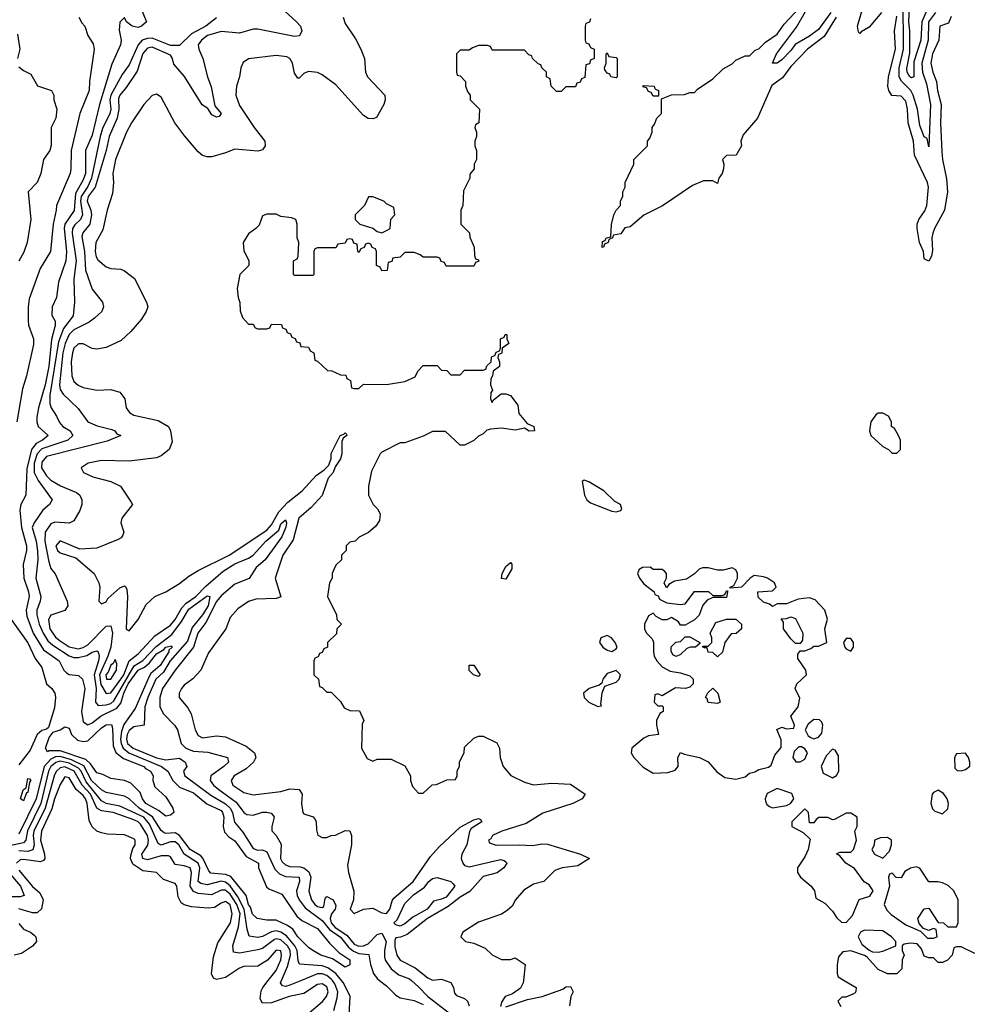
# Model space of a CAD drawing. Header units: inches. Extents: x 2671394 to 2765652, y 830470 to 955458.
# Tile 230 of 256: x 2692954 to 2697090, y 929896 to 934179. Entities that reach past the tile are written whole.
import ezdxf

# ---------------------------------------------------------------- set-up
doc = ezdxf.new("R2010")
doc.units = ezdxf.units.IN
doc.header["$MEASUREMENT"] = 0
doc.layers.add('C6992', color=7, linetype='Continuous')
doc.layers.add('C6993', color=7, linetype='Continuous')

msp = doc.modelspace()

# ---------------------------------------------------------------- linework, layer by layer
at = {"layer": 'C6992', "color": 2}
for points, elevation in [([(2694203.7, 929850), (2694271.6, 929908.4), (2694289.6, 929930), (2694295.6, 929950), (2694290, 929973), (2694270, 929986), (2694250, 929983), (2694190, 929943), (2694126, 929930), (2694050, 929902.9), (2694010, 929901.2), (2694000.5, 929920.5), (2694004.6, 929955.4), (2694011.6, 929970), (2694035.3, 930000)], 26), ([(2694179.7, 930000), (2694130, 929979.7), (2694110, 929973.6), (2694097, 929977), (2694088.4, 929990), (2694092.7, 930000)], 22), ([(2694320.7, 929870), (2694335.9, 929924.1), (2694337.8, 929950), (2694325.9, 929985.9), (2694314.9, 930000)], 22), ([(2694388.2, 929850), (2694391.3, 929930), (2694362.8, 929990), (2694354.5, 930000)], 18), ([(2694520.1, 930000), (2694550, 929976.4), (2694590, 929935.8), (2694610, 929924.4), (2694670, 929913), (2694710, 929896)], 18), ([(2694658.4, 930000), (2694690, 929972.9), (2694730.3, 929930), (2694843, 929843)], 22), ([(2694805.7, 930000), (2694830.5, 929990.5), (2694841, 929970), (2694845.4, 929945.4), (2694855.3, 929935.3), (2694890, 929921.6), (2694903, 929910), (2694910.4, 929890)], 26), ([(2695146, 930000), (2695144.9, 929990), (2695133.2, 929966.8), (2695098, 929942), (2695066, 929930), (2695050, 929906), (2695046.8, 929886.8)], 30), ([(2696541.9, 930000), (2696594, 929970), (2696592.7, 929952.7), (2696590, 929946), (2696579.6, 929940.4), (2696548, 929928), (2696532, 929928), (2696514, 929910), (2696526.4, 929886.4)], 34), ([(2695070, 929886), (2695163.2, 929916.8), (2695228, 929930), (2695317.2, 929962.8), (2695330, 929972), (2695350, 929974), (2695362, 929950), (2695352, 929930), (2695346, 929890)], 30)]:
    msp.add_lwpolyline(points, dxfattribs=dict(at, elevation=elevation))
at = {"layer": 'C6993', "color": 2}
for points, elevation in [([(2693466.7, 934266.7), (2693506, 934170), (2693484.7, 934150), (2693470, 934144.5), (2693444, 934150), (2693419, 934170), (2693410, 934188), (2693390, 934168), (2693386.9, 934133.1), (2693394.9, 934090), (2693392.7, 934070), (2693354.3, 933985.7), (2693301.1, 933810), (2693270, 933676), (2693240.9, 933610), (2693239.7, 933510), (2693230, 933481.6), (2693197.1, 933422.9), (2693190.9, 933349.1), (2693150.2, 933290), (2693148.2, 933270), (2693158, 933170), (2693154.3, 933130), (2693122.3, 933037.7), (2693114, 932970), (2693095.5, 932930), (2693093.4, 932893.4), (2693107.7, 932867.7), (2693108.1, 932848.1), (2693092.5, 932787.5), (2693080.2, 932670), (2693065.6, 932590), (2693036.1, 932490), (2693028.9, 932450), (2693028.8, 932430), (2693034.9, 932410), (2693078, 932370), (2693054, 932350), (2693025, 932335), (2693005.4, 932310), (2692984.6, 932224.6), (2692980.5, 932110), (2692959.5, 932070), (2692954.9, 932045.1), (2692962, 931970), (2692983.7, 931890), (2692983.1, 931870), (2692968.9, 931808.9), (2692972, 931750), (2692992.6, 931690), (2692994.9, 931670), (2692982.3, 931610), (2692984.7, 931584.7), (2693012.4, 931510), (2693058.3, 931438.3), (2693126, 931390), (2693145.5, 931350), (2693157.6, 931337.6), (2693170, 931330.5), (2693210, 931326.8), (2693226.8, 931310), (2693237.3, 931270), (2693222.3, 931170), (2693230, 931125.5), (2693250, 931112.2), (2693270, 931120.9), (2693308.5, 931151.5), (2693376.4, 931183.6), (2693394.2, 931205.8), (2693407, 931250), (2693426.6, 931290), (2693470, 931349.1), (2693497.3, 931362.7), (2693519.2, 931380.8), (2693550, 931420.2), (2693581, 931439), (2693590, 931450.2), (2693615.2, 931455.2), (2693617.6, 931450), (2693603.4, 931436.6), (2693603.1, 931430), (2693564.9, 931370), (2693525.1, 931334.9), (2693517.3, 931322.7), (2693456.7, 931183.3), (2693407.4, 931112.6), (2693396.8, 931083.2), (2693392.5, 931050), (2693395.1, 931030), (2693404, 931010), (2693429.6, 930989.6), (2693570.4, 930930), (2693599.3, 930910), (2693620.3, 930870), (2693650, 930840.3), (2693710, 930816), (2693767.6, 930767.6), (2693830, 930738.9), (2693836.9, 930730), (2693841.6, 930710), (2693839.6, 930670), (2693845.1, 930645.1), (2693864.5, 930624.5), (2693890, 930608), (2693939.4, 930539.4), (2693993.4, 930510), (2693993.4, 930490), (2694027.9, 930407.9), (2694038.5, 930398.5), (2694094.9, 930374.9), (2694160.2, 930280.2), (2694181.4, 930261.4), (2694250, 930225.5), (2694302, 930162), (2694342, 930122), (2694390, 930090.4), (2694390, 930068), (2694370, 930057.2), (2694314.5, 930094.5), (2694264, 930110), (2694229, 930130), (2694210, 930142.7), (2694164.7, 930190), (2694142.6, 930222.6), (2694119.5, 930239.5), (2694070, 930262.4), (2694030, 930262.4), (2693986.6, 930270), (2693967.7, 930287.7), (2693958.3, 930318.3), (2693949.7, 930330.3), (2693939.3, 930370), (2693872.6, 930452.6), (2693850, 930461.6), (2693786.1, 930466.1), (2693776.3, 930476.3), (2693751.6, 930531.6), (2693742.5, 930542.5), (2693696.3, 930570), (2693650, 930629.8), (2693630, 930641.4), (2693590, 930639.1), (2693582.5, 930642.5), (2693570, 930651.8), (2693531.9, 930711.9), (2693473.3, 930750), (2693430, 930789.7), (2693410, 930802), (2693330, 930816.9), (2693310, 930828.5), (2693266.9, 930870), (2693232.8, 930932.8), (2693179.8, 930959.8), (2693130, 930974.8), (2693110, 930972.9), (2693090, 930962), (2693060.9, 930930), (2693026.2, 930790), (2692950, 930636.3)], 14), ([(2696483.5, 934210), (2696430, 934136), (2696390, 934106.4), (2696328.7, 934071.3), (2696310, 934045.1), (2696270, 934003.6), (2696250, 933989.5), (2696229.5, 933989.5), (2696247.6, 934030), (2696334.5, 934145.5), (2696405.9, 934274.1)], 26), ([(2696939.5, 934210), (2696908, 934170), (2696907, 934090), (2696879, 933990), (2696883, 933950), (2696899, 933899), (2696916.5, 933810), (2696910, 933626), (2696902, 933662), (2696890, 933669), (2696870, 933719), (2696861.2, 933790), (2696841.5, 933850), (2696831, 933871), (2696791.3, 933911.3), (2696780.8, 933930), (2696781, 933970), (2696799.5, 934050), (2696798.5, 934270)], 26), ([(2694090, 934232), (2694159.1, 934170), (2694175.5, 934150), (2694182, 934130), (2694171.8, 934108.2), (2694150, 934105.1), (2693990, 934137.6), (2693970, 934136.9), (2693910, 934119.7), (2693830, 934127.6), (2693770.7, 934110), (2693745.5, 934090), (2693730.7, 934070), (2693734, 934050), (2693750.8, 934010), (2693770.7, 933930), (2693786.6, 933886.6), (2693803.4, 933803.4), (2693830.5, 933770), (2693822, 933758), (2693810, 933755.3), (2693790, 933765.2), (2693772.3, 933792.3), (2693748.2, 933808.2), (2693671, 933931), (2693625.2, 933985.2), (2693618.7, 934010), (2693610, 934023.7), (2693530, 934058.7), (2693510, 934054.8), (2693490, 934031.3), (2693464.7, 933955.3), (2693416.7, 933883.3), (2693389.1, 933850), (2693383.6, 933836.4), (2693384.7, 933790), (2693377.6, 933750), (2693343.2, 933670), (2693330.2, 933610), (2693281.8, 933450), (2693252.7, 933410), (2693247, 933390), (2693263.6, 933350), (2693267.1, 933330), (2693258.9, 933290), (2693228.2, 933251.8), (2693224.2, 933235.8), (2693235.8, 933170), (2693240.3, 933090), (2693270, 933006), (2693314.8, 932950), (2693318.8, 932930), (2693310.8, 932910), (2693279.5, 932880.5), (2693256.2, 932863.8), (2693190, 932829.7), (2693169.2, 932810), (2693152.1, 932770), (2693141.8, 932730), (2693127.1, 932590), (2693130.3, 932570.3), (2693143, 932550), (2693208.3, 932488.3), (2693250.8, 932430), (2693291.8, 932411.8), (2693355.6, 932395.6), (2693367.3, 932390), (2693377.3, 932377.3), (2693394, 932370), (2693335, 932345), (2693070, 932278.3), (2693050, 932254.5), (2693048.3, 932230), (2693070, 932194.4), (2693090, 932175.8), (2693131.5, 932151.5), (2693201.7, 932121.7), (2693216.3, 932110), (2693223.8, 932090), (2693223.8, 932070), (2693216.4, 932043.6), (2693190, 931999.3), (2693170, 931989.5), (2693107.3, 931992.7), (2693090, 931985.6), (2693064.6, 931950), (2693063.5, 931910), (2693080.5, 931820.5), (2693090, 931791.3), (2693108.2, 931768.2), (2693160.7, 931650), (2693162.8, 931630), (2693150.4, 931609.6), (2693090, 931589.4), (2693078.7, 931570), (2693085.2, 931530), (2693110, 931493.1), (2693130, 931476.5), (2693170, 931451.4), (2693210, 931443), (2693230, 931447.7), (2693250, 931459.3), (2693330, 931540.7), (2693350, 931542.8), (2693357.7, 931510), (2693350.2, 931450), (2693337.3, 931410), (2693301.8, 931330), (2693307, 931287), (2693330, 931247.4), (2693350, 931251.6), (2693393.9, 931310), (2693406.8, 931330), (2693430, 931390.3), (2693470, 931420.4), (2693541.4, 931498.6), (2693610, 931546), (2693630, 931570.5), (2693658.9, 931621.1), (2693678.8, 931641.2), (2693720.4, 931670), (2693764.6, 931715.4), (2693839.4, 931780.6), (2693890, 931812.3), (2693950, 931836.9), (2693970, 931850.2), (2694025.1, 931910), (2694081.1, 931958.9), (2694090, 931986), (2694110, 932004), (2694115.2, 931990), (2694111.7, 931971.7), (2694094.9, 931930), (2694022, 931830), (2693983.2, 931796.8), (2693951.8, 931748.2), (2693890, 931724.1), (2693830, 931672.9), (2693810, 931648.2), (2693763.7, 931556.3), (2693728.9, 931511.1), (2693710.2, 931449.8), (2693630, 931349.6), (2693575.3, 931270), (2693563.7, 931230), (2693564.4, 931190), (2693579.9, 931159.9), (2693628.6, 931108.6), (2693640.5, 931090), (2693657.1, 931030), (2693676.3, 931010), (2693710, 930997.7), (2693772.7, 930992.7), (2693858.8, 930970), (2693863, 930950), (2693843, 930930), (2693785.5, 930890), (2693783.1, 930870), (2693797, 930850), (2693820.3, 930830), (2693895.5, 930775.5), (2693930, 930730.3), (2693942.2, 930722.2), (2693970, 930718.9), (2694010, 930731.8), (2694030, 930732.4), (2694047.9, 930727.9), (2694057.5, 930717.5), (2694060.7, 930710), (2694050.7, 930670), (2694050.8, 930650.8), (2694070, 930631), (2694092.4, 930592.4), (2694088.9, 930530), (2694096.2, 930516.2), (2694110, 930502.3), (2694130, 930495.8), (2694174, 930494), (2694190, 930489.2), (2694212.5, 930472.5), (2694220.2, 930450), (2694211.6, 930388.4), (2694224.4, 930350), (2694238, 930330), (2694250, 930322), (2694270, 930317.3), (2694277.6, 930322.4), (2694283.2, 930356.8), (2694290, 930364.7), (2694317.3, 930350), (2694330, 930326), (2694327.3, 930310), (2694310.2, 930289.8), (2694304.4, 930270), (2694309.4, 930250), (2694326, 930230), (2694377.7, 930197.7), (2694410, 930157.5), (2694430, 930148.7), (2694450, 930150.8), (2694470, 930159.8), (2694510, 930200.3), (2694530, 930205.3), (2694549.2, 930170), (2694540.9, 930130), (2694541.6, 930101.6), (2694546.4, 930086.4), (2694570, 930050.4), (2694604.2, 930024.2), (2694650, 930007.2), (2694658.4, 930000)], 22), ([(2696506.5, 934190), (2696454.2, 934105.8), (2696382.4, 934050), (2696310, 933975.6), (2696273.7, 933926.3), (2696227, 933893), (2696164.7, 933750), (2696102, 933678), (2696092, 933650), (2696094, 933630), (2696072, 933590), (2696030, 933588), (2696012, 933570), (2696018, 933550), (2696016, 933530), (2696011, 933510), (2695996, 933490), (2695990, 933466), (2695970, 933478), (2695930, 933478), (2695882, 933458), (2695750.9, 933369.1), (2695670, 933328), (2695610, 933278), (2695586.4, 933273.6), (2695570, 933248), (2695538, 933242), (2695534, 933230), (2695518, 933222), (2695514, 933210), (2695498, 933202), (2695494, 933190), (2695488, 933188), (2695490, 933214), (2695502, 933218), (2695506, 933230), (2695526, 933234), (2695528.4, 933288.4), (2695539, 933330), (2695549.1, 933350.9), (2695568, 933370), (2695568.9, 933391.1), (2695578, 933410), (2695578, 933430), (2695588, 933450), (2695588, 933470), (2695626, 933550), (2695626, 933570), (2695686, 933630), (2695686, 933650), (2695696.4, 933663.6), (2695706, 933690), (2695706, 933710), (2695716.4, 933723.6), (2695726, 933750), (2695746, 933770), (2695746, 933834), (2695790, 933852), (2695847.3, 933852.7), (2695870, 933862), (2695890, 933862), (2695903.1, 933876.9), (2695970, 933922), (2696014.6, 933965.4), (2696053.6, 933986.4), (2696070, 934002), (2696110, 934022), (2696130, 934022), (2696154, 934046), (2696170, 934052), (2696199, 934081), (2696250, 934116), (2696280.8, 934159.2), (2696347.8, 934230)], 30), ([(2696704.4, 934210), (2696650, 934146), (2696614.8, 934125.2), (2696610, 934118), (2696604, 934124), (2696599.3, 934150), (2696622.9, 934230)], 30), ([(2697006.9, 934193.1), (2696995.9, 934164.1), (2696958, 934150), (2696953.4, 934090), (2696926.3, 934030), (2696918.7, 933990), (2696927.4, 933950), (2696943.1, 933910), (2696947.4, 933870), (2696963.1, 933810), (2696960.4, 933730), (2696965.9, 933605.9), (2696968.8, 933570), (2696986.3, 933486.3), (2696990.4, 933429.6), (2696978.4, 933350), (2696934, 933270), (2696927.7, 933250), (2696923, 933230), (2696925.4, 933174.6), (2696921, 933150), (2696910, 933128), (2696890, 933138), (2696886, 933170), (2696869.7, 933209.7), (2696858.7, 933270), (2696858.7, 933290), (2696865.6, 933310), (2696892.1, 933347.9), (2696900.5, 933370), (2696908, 933450), (2696903.5, 933470), (2696847.6, 933590), (2696843.6, 933650), (2696819.7, 933730), (2696817.4, 933790), (2696810, 933824), (2696790, 933846), (2696749.5, 933849.5), (2696735.1, 933870), (2696731.6, 933890), (2696734, 933930), (2696765.1, 934050), (2696760.5, 934130), (2696770, 934194)], 30), ([(2696906, 934230), (2696879, 934170), (2696875.5, 934090), (2696844.4, 933995.6), (2696844.7, 933930), (2696834.4, 933925.6), (2696826.9, 933930), (2696815.1, 933950), (2696813.8, 933966.2), (2696827.3, 934032.7), (2696827.1, 934130), (2696822.1, 934170), (2696825, 934235)], 22), ([(2693211, 934190), (2693224.5, 934164.5), (2693238, 934150), (2693251, 934110), (2693273.7, 934073.7), (2693278.8, 934050), (2693257.6, 933910), (2693256.4, 933870), (2693216.4, 933770), (2693177.6, 933610), (2693177.1, 933530), (2693173, 933510), (2693114, 933370), (2693113.4, 933350), (2693099.5, 933290), (2693088, 933170), (2693043.4, 933096.6), (2692995.9, 932964.1), (2692990.5, 932929.5), (2692990.5, 932870), (2692993, 932850), (2693013.4, 932790), (2693014.4, 932765.6), (2692984, 932630), (2692966.2, 932573.8), (2692942, 932430)], 10), ([(2693810, 934186.6), (2693763.8, 934150), (2693702.3, 934117.7), (2693650, 934066), (2693610, 934066.2), (2693530, 934097.8), (2693510, 934097.4), (2693486.7, 934090), (2693470.1, 934069.9), (2693430, 933982), (2693400, 933940), (2693350.2, 933850), (2693346, 933830), (2693350.2, 933790), (2693346, 933770), (2693315, 933705), (2693303.5, 933670), (2693265.9, 933490), (2693250, 933452.6), (2693221.1, 933410), (2693218.2, 933390), (2693227.2, 933330), (2693218.3, 933310), (2693193.3, 933286.7), (2693183.8, 933270), (2693182.5, 933250), (2693199.7, 933130), (2693190.3, 933050.3), (2693193, 932950), (2693186.7, 932890), (2693144.6, 932835.4), (2693122.8, 932777.2), (2693085.9, 932545.9), (2693085.2, 932510), (2693090.3, 932490.3), (2693114.9, 932454.9), (2693127.3, 932427.3), (2693142, 932410), (2693173.4, 932390), (2693184.9, 932370), (2693164, 932350), (2693050, 932312.9), (2693029.6, 932290.4), (2693016.3, 932250), (2693016.5, 932210), (2693034.5, 932174.5), (2693096, 932090), (2693084, 932070), (2693055.2, 932044.8), (2693017.1, 931990), (2693009, 931970), (2693026.4, 931910), (2693031.2, 931868.8), (2693032.3, 931830), (2693024.4, 931750), (2693046, 931670), (2693043.1, 931650), (2693028, 931610), (2693028.2, 931590), (2693038.8, 931550), (2693056.2, 931510), (2693076.9, 931476.9), (2693098, 931458), (2693170, 931412.2), (2693190, 931404.2), (2693210, 931404.2), (2693246, 931414), (2693270, 931428), (2693290, 931433), (2693294.8, 931430), (2693300.3, 931410), (2693297.2, 931390), (2693278.6, 931330), (2693287.1, 931270), (2693283.7, 931210), (2693295.2, 931195.2), (2693330, 931198.2), (2693350, 931205.2), (2693363.4, 931216.6), (2693451.9, 931368.1), (2693490, 931391.1), (2693547.3, 931452.7), (2693615.6, 931504.4), (2693658.2, 931561.8), (2693690, 931615), (2693770, 931672.7), (2693781, 931670), (2693774.3, 931630), (2693750, 931589.8), (2693704.8, 931535.2), (2693684.2, 931475.8), (2693609.2, 931390.8), (2693579.5, 931340.5), (2693546, 931310), (2693511.3, 931230), (2693499, 931190), (2693496, 931110), (2693450, 931102.7), (2693430, 931086.6), (2693421.7, 931070), (2693418.6, 931050), (2693423.5, 931030), (2693447.2, 931010), (2693550, 930968.7), (2693590, 930959.7), (2693650, 930966.4), (2693674, 930950), (2693680.7, 930930), (2693666.4, 930910), (2693673, 930890), (2693785.9, 930805.9), (2693848.9, 930768.9), (2693870.1, 930750.1), (2693880.2, 930730), (2693889.1, 930689.1), (2693925.6, 930645.6), (2693970, 930574), (2693990, 930567.2), (2694010, 930567.9), (2694030, 930559.5), (2694064.3, 930484.3), (2694084.3, 930464.3), (2694110, 930452.9), (2694170.3, 930450), (2694171.3, 930430), (2694158.6, 930390), (2694161.3, 930370), (2694170.2, 930350), (2694195.5, 930315.5), (2694270, 930260.2), (2694301.4, 930221.4), (2694350, 930188.1), (2694384.4, 930144.4), (2694406.9, 930126.9), (2694430, 930116.9), (2694473.5, 930113.5), (2694480.5, 930070), (2694493, 930030), (2694508.9, 930008.9), (2694520.1, 930000)], 18), ([(2694361, 934190), (2694370, 934162), (2694415.9, 934095.9), (2694438.8, 934050), (2694454.8, 934010), (2694458.8, 933950), (2694467.3, 933930), (2694542.8, 933850), (2694544, 933830), (2694538.8, 933810), (2694506, 933754), (2694490, 933748), (2694470, 933748.7), (2694450, 933762), (2694330, 933896), (2694270, 933939.3), (2694250, 933949.2), (2694210, 933952.7), (2694190, 933944), (2694170, 933924), (2694164, 933924), (2694150, 933946), (2694141.2, 933990), (2694129.4, 934009.4), (2694116.6, 934016.6), (2694070, 934022.7), (2693950, 934009), (2693927.1, 933992.9), (2693916, 933970), (2693910.8, 933930), (2693897.3, 933890), (2693894, 933850), (2693910, 933806), (2693974, 933710), (2694020.7, 933650), (2694022, 933630), (2694010, 933613.2), (2693990, 933606.6), (2693890, 933616), (2693850, 933599), (2693790, 933582), (2693770, 933582), (2693750, 933588.7), (2693730, 933604), (2693672.1, 933672.1), (2693629.2, 933730), (2693570, 933842), (2693550, 933855.3), (2693530, 933848.7), (2693494.8, 933810), (2693440.7, 933730), (2693419.1, 933690), (2693370.6, 933570), (2693359.1, 933510), (2693362, 933470), (2693357.5, 933422.5), (2693334.4, 933350), (2693315.8, 933264.2), (2693286, 933210), (2693282.7, 933170), (2693286.9, 933146.9), (2693294.4, 933134.4), (2693330, 933104), (2693350, 933096.3), (2693393.7, 933093.7), (2693410, 933086.8), (2693453.2, 933053.2), (2693506, 932950), (2693511.3, 932930), (2693504.7, 932910), (2693483.5, 932876.5), (2693438, 932822), (2693395.9, 932784.1), (2693330, 932753.2), (2693290, 932746), (2693270, 932749.3), (2693230, 932769.5), (2693210, 932769.5), (2693190.3, 932749.7), (2693183.6, 932730), (2693178.3, 932690), (2693180.3, 932630), (2693190, 932605.5), (2693209.1, 932589.1), (2693230, 932579.5), (2693290, 932568), (2693350.7, 932570.7), (2693390, 932558), (2693411.3, 932530), (2693418, 932490), (2693431.3, 932470), (2693450, 932458.8), (2693555.9, 932435.9), (2693601, 932410), (2693610.7, 932390), (2693618, 932342), (2693604.9, 932310), (2693570, 932281.2), (2693550, 932272.7), (2693430, 932259.3), (2693310, 932260.9), (2693252, 932250), (2693222, 932230), (2693232, 932210), (2693272, 932190), (2693350.7, 932170.7), (2693392, 932150), (2693439.8, 932079.8), (2693444.7, 932070), (2693398.8, 932010), (2693394.8, 931990), (2693406.8, 931950), (2693403.5, 931936.5), (2693395.5, 931924.5), (2693382.5, 931917.5), (2693290, 931880.9), (2693216, 931876), (2693130, 931911.6), (2693110.6, 931890), (2693118, 931870), (2693130, 931859.3), (2693198.5, 931838.5), (2693278.8, 931770), (2693298.8, 931730), (2693302.8, 931710), (2693298, 931650), (2693310, 931638), (2693330, 931646.8), (2693338, 931662), (2693390, 931707.3), (2693410, 931716), (2693413.7, 931713.7), (2693420.7, 931700.7), (2693423.8, 931670), (2693418, 931530), (2693430, 931521), (2693469, 931570), (2693504.8, 931635.2), (2693542, 931670), (2693590, 931691), (2693650, 931726.8), (2693690, 931758.8), (2693730, 931782.8), (2693865.2, 931850), (2694030, 931958.7), (2694050, 931981.6), (2694081.2, 932038.8), (2694120.4, 932079.6), (2694183.6, 932130), (2694243.9, 932196.1), (2694279.1, 932220.9), (2694298.9, 932241.1), (2694309.6, 932270), (2694310, 932292), (2694349, 932370), (2694364.7, 932375.3), (2694370, 932382), (2694376, 932376), (2694378, 932370), (2694361, 932359), (2694355.3, 932344.7), (2694356.4, 932290), (2694350, 932268.7), (2694326.4, 932233.6), (2694317.3, 932210), (2694296, 932184), (2694270.3, 932109.7), (2694222.7, 932057.3), (2694168.9, 932010), (2694143.4, 931916.6), (2694098.8, 931850), (2694066, 931750), (2694090.9, 931669.1), (2694070, 931661.2), (2693982, 931658), (2693950, 931648.7), (2693903.5, 931616.5), (2693870, 931578), (2693850.9, 931529.1), (2693775.2, 931424.8), (2693742.8, 931350), (2693708, 931312), (2693670, 931284), (2693658.8, 931270), (2693647.7, 931250), (2693647.7, 931230), (2693685.2, 931185.2), (2693699.9, 931159.9), (2693717.1, 931090), (2693730, 931064.9), (2693750, 931055.5), (2693810, 931063.8), (2693850, 931059.3), (2693939.4, 931019.4), (2693976.3, 930990), (2693982, 930970), (2693970.8, 930950), (2693938.9, 930921.1), (2693887.3, 930890), (2693874, 930870), (2693882, 930850), (2693890, 930843), (2693930, 930818), (2693970, 930806.8), (2694090, 930822), (2694130, 930834), (2694170, 930831), (2694182.8, 930810), (2694180.7, 930770), (2694186, 930730), (2694190, 930724.7), (2694231, 930711), (2694239.8, 930699.8), (2694244.7, 930690), (2694245.4, 930654.6), (2694251.6, 930631.6), (2694270, 930622), (2694290, 930622), (2694309.1, 930630.9), (2694328.7, 930631.3), (2694370, 930652), (2694391.1, 930651.1), (2694398, 930630), (2694398, 930590), (2694381, 930501), (2694384.7, 930470), (2694408, 930388), (2694406, 930350), (2694391.3, 930310), (2694410, 930291.3), (2694449.6, 930310.4), (2694490, 930314.4), (2694530, 930294.8), (2694550, 930291), (2694565.2, 930310), (2694574.3, 930345.7), (2694582, 930358), (2694666, 930430), (2694741, 930539), (2694778.7, 930581.3), (2694870, 930666.8), (2694930, 930698.8), (2694950, 930704.7), (2694959.8, 930699.8), (2694964.7, 930690), (2694918.8, 930661.2), (2694911.8, 930648.2), (2694898.9, 930590), (2694878.4, 930550), (2694874.4, 930530), (2694882.4, 930510), (2694890, 930500.5), (2694910, 930494), (2695045.8, 930525.8), (2695062, 930522), (2695072.8, 930512.8), (2695074, 930510), (2695060.5, 930490), (2695031.3, 930468.7), (2694970, 930451.5), (2694912.5, 930387.5), (2694870, 930363), (2694818.9, 930321.1), (2694728.4, 930270), (2694640.2, 930199.8), (2694611.7, 930188.3), (2694590, 930185.2), (2694585.9, 930174.1), (2694586.2, 930146.2), (2694594.4, 930110), (2694610, 930088.4), (2694674.6, 930054.6), (2694730, 930010.8), (2694750, 930001), (2694790, 930006), (2694805.7, 930000)], 26), ([(2695438, 934182), (2695432.7, 934167.3), (2695418, 934162), (2695414, 934150), (2695414, 934090), (2695418, 934078), (2695430, 934074), (2695438, 934058), (2695454, 934050), (2695454, 934010), (2695438, 934002), (2695432.7, 933987.3), (2695418, 933982), (2695412.7, 933927.3), (2695398, 933922), (2695392.7, 933907.3), (2695378, 933902), (2695372.7, 933887.3), (2695330, 933886), (2695310, 933866), (2695290, 933866), (2695266, 933890), (2695262, 933922), (2695246, 933930), (2695246, 933950), (2695226, 933970), (2695222, 933982), (2695210, 933986), (2695186, 934010), (2695182, 934022), (2695170, 934026), (2695150, 934046), (2695010, 934046), (2695002, 934062), (2694990, 934066), (2694950, 934066), (2694923.6, 934056.4), (2694910, 934046), (2694870, 934046), (2694854, 934030), (2694854, 933950), (2694858, 933938), (2694870, 933934), (2694894, 933910), (2694894, 933890), (2694903.6, 933863.6), (2694914, 933850), (2694914, 933830), (2694954, 933790), (2694952, 933730), (2694938, 933722), (2694934, 933710), (2694942, 933690), (2694942, 933670), (2694934, 933650), (2694934, 933630), (2694942, 933610), (2694942, 933570), (2694932, 933550), (2694932, 933530), (2694912.7, 933507.3), (2694912, 933490), (2694885.4, 933434.6), (2694882, 933370), (2694874, 933350), (2694874, 933290), (2694911.6, 933251.6), (2694912.7, 933232.7), (2694932, 933190), (2694932.7, 933152.7), (2694938, 933138), (2694950, 933134), (2694952, 933128), (2694938, 933122), (2694930, 933106), (2694810, 933106), (2694802, 933122), (2694787.3, 933127.3), (2694782, 933142), (2694770, 933146), (2694710, 933146), (2694696.4, 933156.4), (2694670, 933166), (2694630, 933166), (2694610, 933146), (2694578, 933142), (2694572.7, 933127.3), (2694558, 933122), (2694552.7, 933087.3), (2694530, 933086), (2694522, 933102), (2694506, 933110), (2694506, 933170), (2694502, 933182), (2694487.3, 933187.3), (2694482, 933202), (2694470, 933206), (2694458, 933202), (2694452.7, 933187.3), (2694438, 933182), (2694430, 933166), (2694426, 933170), (2694422, 933202), (2694407.3, 933207.3), (2694402, 933222), (2694390, 933226), (2694378, 933222), (2694370, 933206), (2694338, 933202), (2694330, 933186), (2694250, 933186), (2694238, 933182), (2694234, 933170), (2694234, 933070), (2694230, 933066), (2694150, 933066), (2694146, 933070), (2694146, 933130), (2694162, 933138), (2694166, 933150), (2694168, 933210), (2694162, 933230), (2694162, 933290), (2694155.3, 933310), (2694136.5, 933316.5), (2694090, 933322), (2694070, 933332.7), (2694030, 933333.2), (2694010, 933326), (2693995.3, 933284.7), (2693982, 933270), (2693950, 933248), (2693926.8, 933210), (2693930, 933174), (2693951, 933131), (2693951.3, 933110), (2693912, 933070), (2693901, 933010), (2693904.7, 932970), (2693911.6, 932948.4), (2693912.7, 932912.7), (2693923.6, 932883.6), (2693950, 932854), (2693970, 932854), (2693978, 932838), (2693990, 932834), (2694030, 932834), (2694042, 932838), (2694050, 932854), (2694092.7, 932852.7), (2694098, 932838), (2694112.7, 932832.7), (2694118, 932818), (2694132.7, 932812.7), (2694138, 932798), (2694152.7, 932792.7), (2694158, 932778), (2694172.7, 932772.7), (2694178, 932758), (2694210, 932754), (2694218, 932738), (2694234, 932730), (2694238, 932698), (2694250, 932694), (2694292.7, 932652.7), (2694311.6, 932651.6), (2694350, 932634), (2694372.7, 932632.7), (2694378, 932618), (2694394, 932610), (2694398, 932578), (2694410, 932574), (2694430, 932574), (2694450, 932594), (2694550, 932592), (2694630, 932604.7), (2694675.3, 932624.7), (2694686, 932650), (2694710, 932674), (2694770, 932674), (2694790, 932654), (2694812.7, 932652.7), (2694830, 932634), (2694870, 932634), (2694890, 932654), (2694970, 932654), (2694982, 932658), (2694987.3, 932672.7), (2695006, 932690), (2695007.3, 932712.7), (2695022, 932718), (2695027.3, 932732.7), (2695042, 932738), (2695046, 932750), (2695046, 932790), (2695062, 932798), (2695066, 932810), (2695074, 932810), (2695074, 932790), (2695082, 932770), (2695054, 932750), (2695051.6, 932728.4), (2695038, 932722), (2695034, 932710), (2695042, 932690), (2695042, 932670), (2695014, 932650), (2695012, 932630), (2695003.6, 932616.4), (2695002, 932590), (2695012, 932568), (2695003.6, 932556.4), (2695002, 932530), (2695010, 932514), (2695015.3, 932524.7), (2695048.4, 932551.6), (2695070, 932551.3), (2695090, 932544.7), (2695122, 932502), (2695126.4, 932466.4), (2695162, 932422), (2695191.3, 932410), (2695194, 932390), (2695171.1, 932388.9), (2695150, 932402), (2695110, 932393.2), (2695050, 932402), (2695002, 932398), (2694986.4, 932393.6), (2694970, 932378), (2694950, 932368), (2694930, 932348), (2694890, 932328), (2694870, 932328), (2694807.3, 932387.3), (2694750, 932388), (2694710, 932368), (2694630, 932338), (2694610, 932338), (2694530, 932298), (2694522, 932290), (2694485.4, 932214.6), (2694472, 932150), (2694472, 932110), (2694492, 932070), (2694510.9, 932050.9), (2694522, 932030), (2694519.6, 932000.4), (2694503.6, 931976.4), (2694471.1, 931948.9), (2694431.6, 931928.4), (2694414, 931910), (2694390, 931906), (2694374, 931890), (2694374, 931870), (2694354, 931850), (2694354, 931830), (2694330, 931806), (2694322, 931790), (2694314, 931770), (2694314, 931750), (2694302, 931730), (2694294, 931670), (2694332, 931590), (2694334, 931570), (2694354, 931550), (2694334, 931530), (2694332.7, 931507.3), (2694294, 931470), (2694294, 931450), (2694278, 931442), (2694270, 931426), (2694258, 931422), (2694252.7, 931407.3), (2694238, 931402), (2694234, 931390), (2694234, 931330), (2694254, 931310), (2694258, 931278), (2694270, 931274), (2694290, 931254), (2694310, 931254), (2694350, 931214), (2694365.4, 931185.4), (2694390, 931174), (2694432.7, 931172.7), (2694452, 931130), (2694444.7, 931115.3), (2694442, 931010), (2694465.4, 930965.4), (2694490, 930954), (2694510, 930962), (2694570, 930962), (2694630, 930934), (2694654, 930890), (2694654, 930870), (2694663.6, 930843.6), (2694690, 930814), (2694710, 930814), (2694748.4, 930851.6), (2694767.3, 930852.7), (2694812.7, 930872.7), (2694850, 930874), (2694858, 930890), (2694858, 930910), (2694867.3, 930932.7), (2694868.4, 930951.6), (2694888, 930990), (2694890, 931014), (2694930, 931054), (2694950, 931062), (2694970, 931062), (2695030, 931034), (2695042, 931010), (2695044.7, 930970), (2695058, 930930), (2695091.1, 930891.1), (2695150, 930862), (2695190, 930851.3), (2695270, 930858), (2695350, 930854), (2695414, 930810), (2695402, 930790), (2695361, 930770), (2695230, 930727), (2695157.7, 930682.3), (2695052, 930650), (2695012, 930630), (2695004.7, 930615.3), (2694994, 930610), (2694998, 930598), (2695027.9, 930587.9), (2695129.4, 930590.6), (2695186.9, 930586.9), (2695225.4, 930594.6), (2695250, 930593), (2695394, 930550), (2695434, 930530), (2695382, 930498), (2695314, 930490), (2695282, 930478), (2695234, 930430), (2695190, 930419), (2695147.5, 930392.5), (2695112, 930350), (2695096.9, 930323.1), (2695075.3, 930304.7), (2695050, 930288.7), (2694950, 930254), (2694882, 930210), (2694874, 930190), (2694894, 930170), (2694930, 930162), (2694979.8, 930139.8), (2695010, 930112), (2695050, 930091.3), (2695090, 930091.3), (2695110, 930098), (2695154, 930070), (2695146, 930000)], 30), ([(2692944.7, 934115.3), (2692954.8, 934050), (2692944.7, 934010)], 6), ([(2692950, 933974), (2692970, 933958), (2693002, 933942), (2693031.1, 933891.1), (2693092, 933870), (2693102, 933850), (2693102, 933830), (2693116, 933790), (2693110.8, 933750), (2693091, 933710), (2693090.9, 933630.9), (2693084.7, 933610), (2693058, 933570), (2693046, 933510), (2693030.7, 933470), (2692991.3, 933430), (2693002.8, 933310), (2692986.8, 933210), (2692972.3, 933167.7), (2692950, 933129)], 6), ([(2692917, 931570), (2692990, 931468.2), (2693020.8, 931400.8), (2693050, 931361), (2693070.4, 931290.4), (2693094, 931270), (2693107.3, 931250), (2693110.4, 931230), (2693106, 931186), (2693079.5, 931100.5), (2693070, 931092.3), (2693050, 931086.6), (2693030.7, 931070), (2692999, 931001), (2692950, 930937.2)], 10), ([(2694354.5, 930000), (2694329.8, 930030), (2694295.1, 930055.1), (2694270, 930063.2), (2694171.6, 930071.6), (2694165.6, 930085.6), (2694161, 930130), (2694151.6, 930150), (2694114.4, 930194.4), (2694090, 930210.7), (2694070, 930216.2), (2694050, 930211.9), (2694010, 930191.1), (2693990, 930186.9), (2693952.3, 930192.3), (2693943.3, 930223.3), (2693931.1, 930310), (2693903.8, 930363.8), (2693870, 930411.7), (2693850, 930428.2), (2693830, 930432.1), (2693770, 930415.3), (2693741.8, 930421.8), (2693731.1, 930431.1), (2693738, 930490), (2693729.9, 930509.9), (2693669.2, 930549.2), (2693646, 930590), (2693630, 930602.8), (2693610, 930603.1), (2693570, 930588.5), (2693556, 930596), (2693519.2, 930679.2), (2693493.8, 930710), (2693390, 930757.8), (2693330, 930769.8), (2693310, 930780.9), (2693243.7, 930863.7), (2693220.8, 930910), (2693210, 930922.9), (2693170, 930944.5), (2693130, 930953.1), (2693111.8, 930948.2), (2693100.7, 930939.3), (2693090.2, 930930), (2693080.1, 930910), (2693046.3, 930770), (2692988.7, 930651.3), (2692981.3, 930610), (2692970, 930598.7), (2692910, 930585.7)], 18), ([(2694092.7, 930000), (2694118.8, 930061.2), (2694132.8, 930110), (2694131.3, 930130), (2694119.8, 930150), (2694090, 930177.3), (2694070, 930180.7), (2694062.3, 930177.7), (2694010, 930139.7), (2693990, 930133.7), (2693910, 930118.3), (2693883.8, 930123.8), (2693881.1, 930150), (2693906.4, 930233.6), (2693912.8, 930290), (2693898.8, 930330), (2693870, 930375), (2693847.9, 930392.1), (2693830, 930393.3), (2693788, 930372), (2693730, 930378.2), (2693710, 930387.1), (2693695.1, 930410), (2693700.9, 930470), (2693695.1, 930490), (2693670, 930499.1), (2693630, 930505.1), (2693610, 930537.2), (2693602, 930542), (2693570, 930541.5), (2693510, 930525.3), (2693490, 930529.8), (2693486.2, 930550), (2693512, 930588), (2693515, 930610), (2693509.8, 930630), (2693479.3, 930679.3), (2693470, 930689.7), (2693450, 930698.2), (2693361.2, 930730), (2693310, 930737.2), (2693290, 930749.7), (2693261.6, 930810), (2693225.7, 930850), (2693191.4, 930910), (2693150, 930929), (2693130, 930924.8), (2693113.6, 930910), (2693105.6, 930894.4), (2693065.3, 930750), (2693015, 930650), (2693012.4, 930630), (2693016.6, 930590), (2693011.7, 930568.3), (2692990, 930561.1), (2692950, 930564.5)], 22), ([(2694035.3, 930000), (2694070, 930043.8), (2694090.9, 930090), (2694093.5, 930110), (2694090, 930128.7), (2694070, 930131.3), (2694031.7, 930088.3), (2693990, 930062), (2693930, 930060.9), (2693910, 930054), (2693850, 930012.3), (2693810, 930004), (2693798, 930010), (2693789.2, 930029.2), (2693796.6, 930103.4), (2693816.9, 930163.1), (2693871, 930250), (2693878.5, 930290), (2693870, 930329.4), (2693850, 930343), (2693830, 930335.8), (2693802.3, 930317.7), (2693773.8, 930313.8), (2693700.9, 930320.9), (2693669, 930329), (2693657.2, 930337.2), (2693644.1, 930364.1), (2693638, 930410), (2693630, 930421.2), (2693579.7, 930439.7), (2693549.5, 930469.5), (2693490, 930476.9), (2693446, 930506), (2693436.9, 930530), (2693437.1, 930542.9), (2693445.8, 930574.2), (2693457, 930590), (2693456, 930610), (2693450, 930616), (2693410, 930633.2), (2693336.4, 930636.4), (2693310, 930642), (2693290, 930648.7), (2693270, 930668), (2693256.2, 930696.2), (2693247.4, 930770), (2693240.9, 930790), (2693230, 930805.1), (2693200.4, 930830), (2693170, 930881.6), (2693150, 930885.1), (2693130, 930852.7), (2693104.8, 930790), (2693093.7, 930746.3), (2693049.3, 930650), (2693044.3, 930610), (2693062.6, 930550), (2693063, 930530), (2693057.7, 930522.3), (2693044.1, 930515.9), (2692970, 930526.3), (2692955.6, 930524.4), (2692940.3, 930510)], 26), ([(2692907.3, 930470), (2692957.7, 930410), (2692973.4, 930370), (2692955.8, 930364.2), (2692910, 930363.5)], 22), ([(2692950, 930479.3), (2693009.4, 930409.4), (2693041.8, 930381.8), (2693056.4, 930350), (2693048.7, 930311.3), (2693030, 930294.5), (2693010, 930294.3), (2692950, 930311.3)], 26), ([(2692950, 930248.2), (2692970, 930223.7), (2693001, 930210), (2693017.3, 930197.3), (2693024, 930190), (2693027.3, 930170), (2693010.4, 930149.6), (2692962, 930118), (2692930.4, 930109.6)], 26), ([(2697110, 930118), (2697050, 930146), (2697030, 930146), (2697018, 930142), (2697012, 930110), (2696991, 930089), (2696970, 930078), (2696950, 930078), (2696930, 930098), (2696910, 930098), (2696890, 930106), (2696878, 930138), (2696859, 930159), (2696830, 930162), (2696802, 930158), (2696794, 930150), (2696794, 930130), (2696802, 930110), (2696794, 930090), (2696792, 930050), (2696771, 930029), (2696730, 930028.7), (2696690, 930048), (2696642, 930102), (2696629.3, 930109.3), (2696570, 930129.2), (2696536, 930124), (2696516.9, 930103.1), (2696510.6, 930069.4), (2696510.7, 930030.7), (2696515.3, 930015.3), (2696541.9, 930000)], 34), ([(2694314.9, 930000), (2694310, 930006.2), (2694290, 930022.2), (2694270, 930028.9), (2694250, 930028.7), (2694179.7, 930000)], 22)]:
    msp.add_lwpolyline(points, dxfattribs=dict(at, elevation=elevation))
for points, elevation in [([(2695550, 933926), (2695526, 933930), (2695522, 933942), (2695510, 933946), (2695500.4, 933960.4), (2695498, 933970), (2695506, 933990), (2695506, 934030), (2695510, 934034), (2695518, 934018), (2695550, 934014), (2695554, 934010), (2695554, 933930)], 30), ([(2695710, 933846), (2695702, 933862), (2695690, 933866), (2695682, 933882), (2695667.3, 933887.3), (2695667.3, 933892.7), (2695714, 933890), (2695718, 933878), (2695734, 933870), (2695734, 933846), (2695730, 933846)], 30), ([(2694490, 933408.7), (2694472, 933408), (2694454, 933370), (2694414, 933330), (2694414, 933310), (2694434, 933290), (2694490, 933271.3), (2694510, 933258), (2694530, 933252), (2694550, 933262), (2694566, 933270), (2694568.4, 933311.6), (2694586, 933330), (2694582, 933362), (2694550, 933378), (2694538, 933390)], 30), ([(2696710, 932468), (2696690, 932468), (2696679.6, 932460.4), (2696658, 932430), (2696651.3, 932390), (2696658, 932370), (2696710, 932322), (2696734, 932310), (2696750, 932294), (2696770, 932294), (2696786, 932310), (2696786, 932350), (2696778, 932370), (2696760.4, 932400.4), (2696748, 932410), (2696748, 932430), (2696734.6, 932454.6)], 34), ([(2695410, 932175.3), (2695402, 932170), (2695411.3, 932110), (2695422, 932090), (2695438, 932078), (2695530, 932041), (2695550, 932038), (2695570, 932044.7), (2695574, 932050), (2695568, 932070), (2695543.7, 932083.7), (2695496, 932130), (2695430, 932169)], 34), ([(2695070, 931745.2), (2695050, 931748), (2695054, 931770), (2695070, 931801), (2695090, 931818), (2695094.8, 931810), (2695094.9, 931790)], 30), ([(2695698, 931798), (2695663.5, 931796.5), (2695650, 931788), (2695642.8, 931770), (2695651, 931750), (2695670, 931724.7), (2695714, 931690), (2695718, 931678), (2695732.7, 931672.7), (2695738, 931658), (2695770, 931642), (2695830, 931634.8), (2695850, 931638), (2695890, 931691.3), (2695951.1, 931691.1), (2695970, 931674), (2696010, 931674), (2696022, 931678), (2696030, 931694), (2696034, 931694), (2696034, 931690), (2696030, 931666), (2695970, 931666), (2695945.4, 931654.6), (2695927.1, 931632.9), (2695911, 931589), (2695890, 931568), (2695850, 931546), (2695830, 931546), (2695820.4, 931560.4), (2695790, 931578), (2695770, 931568), (2695750, 931568), (2695723.1, 931583.1), (2695710, 931598), (2695690, 931586), (2695672, 931550), (2695672, 931530), (2695682, 931510), (2695705.4, 931485.4), (2695711.1, 931471.1), (2695711.1, 931428.9), (2695714.8, 931410), (2695726, 931390), (2695750, 931364.7), (2695784.7, 931344.7), (2695830, 931337.3), (2695870, 931324.7), (2695884.7, 931310), (2695884.7, 931290), (2695870, 931275.3), (2695850.8, 931269.2), (2695807.1, 931272.9), (2695750, 931238), (2695730, 931246), (2695718, 931242), (2695714, 931210), (2695730, 931194), (2695750, 931194), (2695754, 931190), (2695754, 931170), (2695739.6, 931160.4), (2695724.7, 931130), (2695724.7, 931110), (2695734, 931070), (2695690, 931064), (2695670, 931053.2), (2695617.3, 931010), (2695614, 930990), (2695626.8, 930970), (2695667.1, 930927.1), (2695710, 930901.6), (2695774.8, 930905.2), (2695805.6, 930914.4), (2695819, 930930), (2695818, 930970), (2695830, 930992), (2695844.7, 930984.7), (2695912, 930970), (2695950, 930950.8), (2695986.8, 930906.8), (2696022.8, 930882.8), (2696070, 930876), (2696110, 930886), (2696130, 930901), (2696152.9, 930907.1), (2696170, 930918), (2696212.9, 930927.1), (2696223.1, 930936.9), (2696240.2, 930979.8), (2696267.3, 931012.7), (2696267.3, 931047.3), (2696249, 931091), (2696270, 931102), (2696290, 931094), (2696322, 931098), (2696326, 931110), (2696308.7, 931150), (2696342, 931190), (2696348, 931228), (2696328, 931270), (2696335.3, 931290), (2696378, 931330), (2696375.3, 931350), (2696340.4, 931400.4), (2696340.4, 931419.6), (2696350, 931434), (2696370, 931434), (2696396.4, 931443.6), (2696410, 931454), (2696430, 931454), (2696466, 931470), (2696458, 931530), (2696469, 931571), (2696458, 931610), (2696415.6, 931655.6), (2696390, 931663.6), (2696342, 931658), (2696290, 931638), (2696250, 931638), (2696230, 931626), (2696216.4, 931636.4), (2696190, 931646), (2696167.3, 931667.3), (2696166, 931690), (2696230, 931694), (2696246, 931710), (2696238, 931730), (2696208, 931750), (2696190, 931756), (2696150, 931762), (2696132, 931750), (2696094, 931710), (2696046, 931706), (2696046, 931710), (2696062, 931718), (2696078, 931750), (2696078, 931770), (2696070, 931786), (2696054.6, 931794.6), (2696015.3, 931784.7), (2695990, 931784), (2695950, 931794), (2695924.7, 931795.3), (2695910, 931788.7), (2695890, 931768.7), (2695854.8, 931745.2), (2695802.8, 931737.2), (2695778, 931722), (2695768, 931708), (2695758, 931730), (2695768, 931750), (2695768, 931770), (2695760.4, 931780.4), (2695750, 931788), (2695710, 931788)], 34), ([(2696330, 931466), (2696310, 931486), (2696278, 931530), (2696278, 931558), (2696267.3, 931572.7), (2696290, 931574), (2696310, 931582), (2696330, 931574), (2696362, 931510), (2696359.6, 931480.4), (2696350, 931466)], 34), ([(2695990, 931408), (2695970, 931426), (2695950, 931428), (2695946, 931446), (2695934, 931446), (2695926, 931450), (2695926, 931454), (2695950, 931454), (2695966, 931470), (2695966, 931490), (2695958, 931510), (2695983.1, 931556.9), (2696030, 931572), (2696070, 931571.3), (2696094, 931550), (2696094, 931530), (2696071.6, 931508.4), (2696050, 931508), (2696022, 931470), (2696011.6, 931428.4)], 34), ([(2695510, 931500.9), (2695482.8, 931490), (2695477.3, 931470), (2695491, 931450), (2695510, 931437.3), (2695530, 931431), (2695550, 931442), (2695554, 931450), (2695545.2, 931470), (2695529, 931490)], 34), ([(2695810, 931408.7), (2695796.4, 931416.4), (2695788.4, 931431.6), (2695788.4, 931451.6), (2695808.4, 931471.6), (2695830, 931474), (2695850, 931494), (2695870, 931494), (2695914, 931470), (2695914, 931466), (2695894, 931450), (2695871, 931449), (2695856.9, 931443.1), (2695830, 931418)], 34), ([(2696570, 931488), (2696550, 931488), (2696538, 931470), (2696544.7, 931450), (2696550, 931442), (2696570, 931432), (2696582, 931450), (2696582, 931470)], 34), ([(2693370, 931396), (2693360.9, 931379.1), (2693350, 931371.6), (2693339.1, 931340.9), (2693329.4, 931330), (2693331.1, 931311.1), (2693350, 931310.7), (2693375.4, 931350), (2693377.1, 931377.1)], 26), ([(2694950, 931322), (2694928.7, 931330), (2694910, 931348.7), (2694910, 931372), (2694930, 931372), (2694958, 931330)], 30), ([(2695550, 931348), (2695510, 931335.3), (2695492, 931310), (2695486.4, 931293.6), (2695476, 931284), (2695431.3, 931270), (2695406.8, 931250), (2695410.8, 931230), (2695430, 931210.8), (2695470, 931191.3), (2695486, 931194), (2695482, 931202), (2695489.1, 931250.9), (2695500.2, 931279.8), (2695550, 931298), (2695562, 931310), (2695568, 931330)], 34), ([(2695990, 931204), (2695950, 931209.4), (2695944.7, 931224.7), (2695938, 931230), (2695948.9, 931251.1), (2695970, 931272), (2695991.1, 931248.9), (2696002, 931210)], 34), ([(2693590, 930715.1), (2693558.7, 930738.7), (2693502.4, 930770), (2693488.3, 930790), (2693478, 930818), (2693437.7, 930857.7), (2693410, 930869.6), (2693350, 930878), (2693316.1, 930896.1), (2693290, 930903.6), (2693262.1, 930942.1), (2693241.4, 930961.4), (2693130, 930999.4), (2693081.7, 930998.3), (2693074.6, 930994.6), (2693067, 931010), (2693083, 931057), (2693099.5, 931080.5), (2693130, 931090.5), (2693150, 931102.8), (2693170, 931098), (2693178.8, 931070), (2693205.7, 931045.7), (2693230, 931038.9), (2693250, 931042.3), (2693310, 931099.5), (2693330, 931111.8), (2693353.3, 931113.3), (2693357.7, 931097.7), (2693360.8, 931020.8), (2693372.2, 930992.2), (2693405.7, 930965.7), (2693494.9, 930930), (2693501.5, 930921.5), (2693522.8, 930910), (2693535.5, 930890), (2693533.4, 930870), (2693541.6, 930841.6), (2693590, 930798.8), (2693620.7, 930750), (2693624.7, 930730), (2693610, 930719)], 10), ([(2696410, 931135.3), (2696385.4, 931114.6), (2696372, 931090), (2696384.7, 931064.7), (2696396.9, 931056.9), (2696410, 931051.3), (2696430, 931058), (2696444.7, 931075.3), (2696449, 931110), (2696444, 931124), (2696433.6, 931133.6)], 34), ([(2696356.4, 931016.4), (2696343.6, 931016.4), (2696323.6, 930996.4), (2696318, 930970), (2696331.6, 930951.6), (2696350, 930951.3), (2696370, 930962), (2696382, 930990), (2696370, 931008)], 34), ([(2696490, 931006), (2696463.6, 930976.4), (2696441, 930930), (2696450, 930902), (2696490, 930882), (2696508.4, 930891.6), (2696518, 930910), (2696516.4, 930976.4), (2696502, 931002)], 34), ([(2697070, 930988), (2697030, 930986), (2697022, 930970), (2697023.6, 930923.6), (2697032.7, 930912.7), (2697050, 930912), (2697070, 930918), (2697088.4, 930931.6), (2697088.7, 930950), (2697082, 930970)], 34), ([(2692970, 930782), (2692958, 930790), (2692969, 930829), (2692982, 930838), (2692990, 930878), (2692996.9, 930876.9), (2693002, 930870), (2692996.9, 930863.1), (2692990, 930818), (2692983.6, 930816.4)], 10), ([(2696250, 930835.3), (2696206.4, 930813.6), (2696198, 930790), (2696199.6, 930779.6), (2696204.7, 930764.7), (2696216.9, 930756.9), (2696230, 930751.3), (2696290, 930761), (2696308, 930770), (2696322, 930790), (2696313.6, 930813.6)], 34), ([(2696950, 930828), (2696930, 930818), (2696924.7, 930810), (2696918, 930770), (2696926.4, 930746.4), (2696936, 930736), (2696970, 930724.7), (2696993.2, 930746.8), (2696996, 930770), (2696989, 930790), (2696973.2, 930813.2)], 34), ([(2696370, 930746), (2696314, 930690), (2696314, 930670), (2696363.6, 930643.6), (2696394, 930614), (2696384.7, 930570), (2696370, 930538), (2696338, 930490), (2696338, 930470), (2696351.3, 930450), (2696398, 930410), (2696412, 930390), (2696418, 930358), (2696456.9, 930336.9), (2696490, 930302), (2696510, 930272), (2696530, 930254), (2696550, 930252), (2696578, 930282), (2696607.3, 930352.7), (2696653.6, 930366.4), (2696668, 930390), (2696650, 930415.3), (2696628.9, 930428.9), (2696586.3, 930486.3), (2696548.7, 930510), (2696522, 930542), (2696508.7, 930551.3), (2696522, 930558), (2696570, 930558), (2696582, 930570), (2696595.3, 930610), (2696588, 930650), (2696598, 930670), (2696598, 930710), (2696570, 930728), (2696550, 930728), (2696499.6, 930700.4), (2696490, 930698), (2696470, 930708.7), (2696431.6, 930708.4), (2696419.6, 930700.4), (2696410, 930686), (2696390, 930686), (2696386, 930730)], 34), ([(2696730, 930622), (2696699.6, 930620.4), (2696674, 930610), (2696671.6, 930588.4), (2696662, 930570), (2696674, 930550), (2696710, 930532), (2696738, 930562), (2696748, 930590), (2696748, 930610)], 34), ([(2696854.6, 930494.6), (2696830, 930488.7), (2696805.4, 930474.6), (2696790, 930446), (2696767.3, 930447.3), (2696750, 930466), (2696738, 930462), (2696734, 930450), (2696738, 930410), (2696716, 930330), (2696726.4, 930306.4), (2696746.4, 930286.4), (2696810, 930242), (2696874, 930214), (2696903.6, 930183.6), (2696930, 930184.7), (2696946, 930190), (2696942, 930222), (2696930, 930226), (2696910, 930218), (2696886, 930226), (2696868, 930248), (2696862, 930270), (2696888.9, 930311.1), (2696910, 930314), (2696950, 930252), (2696974, 930250), (2696992.7, 930232.7), (2697030, 930234), (2697038, 930250), (2697038, 930350), (2697018, 930390), (2696993.6, 930413.6), (2696970, 930424), (2696949.1, 930429.1), (2696909.4, 930429.4), (2696870, 930488)], 34), ([(2694610, 930235.6), (2694590, 930242.7), (2694582.7, 930250), (2694596.6, 930263.4), (2694630, 930335.3), (2694667.8, 930372.2), (2694714.9, 930405.1), (2694734, 930430), (2694750, 930443.1), (2694770, 930448.4), (2694830.3, 930430.3), (2694840.5, 930420.5), (2694847.3, 930410), (2694810, 930362.6), (2694790, 930353.3), (2694754.4, 930345.6), (2694726.4, 930310), (2694664.1, 930275.9), (2694630, 930245.7)], 22), ([(2696630, 930219), (2696612, 930210), (2696602, 930190), (2696618, 930158), (2696650, 930131.3), (2696664.7, 930124.7), (2696690, 930122.8), (2696710, 930126.8), (2696766, 930150), (2696766, 930170), (2696748, 930190), (2696710, 930215.3)], 34)]:
    msp.add_lwpolyline(points, close=True, dxfattribs=dict(at, elevation=elevation))

doc.saveas('drawing.dxf')
